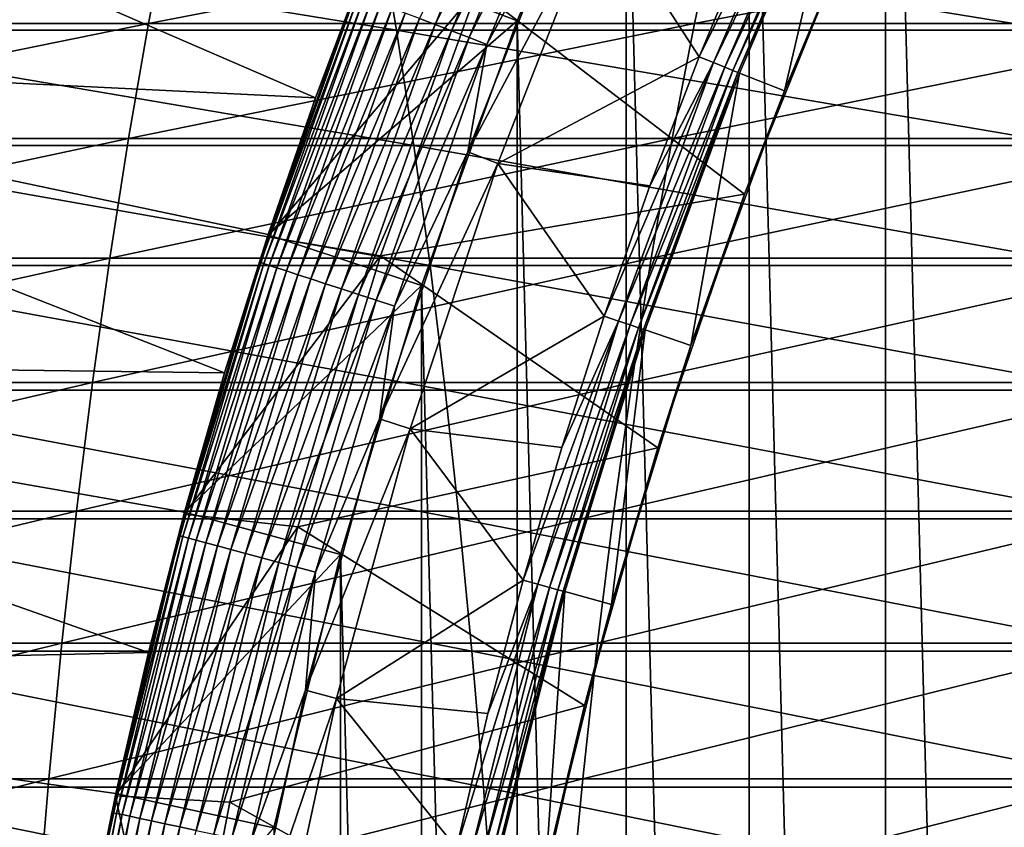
# Model space of a CAD drawing. Header units: metres. Extents: x -24 to 236, y -24 to 24.
# Tile 193 of 256: x 143.23 to 146.28, y 3.46 to 5.96. Entities that reach past the tile are written whole.
import ezdxf

# ---------------------------------------------------------------- set-up
doc = ezdxf.new("R2010")
doc.units = ezdxf.units.M
doc.layers.add('solid_10392024', color=7, linetype='CONTINUOUS')

msp = doc.modelspace()

# ---------------------------------------------------------------- linework, layer by layer
at = {"layer": 'solid_10392024'}
for points in [[(140.5, -23.5), (140.5, 23.5), (179.5, 23.5)], [(179.5, -23.5), (140.5, -23.5), (179.5, 23.5)], [(146.375244, -9.038149, 45.650002), (146.375244, 9.038149, 45.650002), (145.913589, 8.300336, 45.650002)], [(145.913589, -8.300336, 45.650002), (145.913589, 8.300336, 45.650002), (145.491837, 7.538927, 45.650002)], [(145.913589, -8.300336, 45.650002), (146.375244, -9.038149, 45.650002), (145.913589, 8.300336, 45.650002)], [(145.491837, -7.538927, 45.650002), (145.491837, 7.538927, 45.650002), (145.111099, 6.755966, 45.650002)], [(145.491837, -7.538927, 45.650002), (145.913589, -8.300336, 45.650002), (145.491837, 7.538927, 45.650002)], [(144.1492, 5.716175, 7.2), (141.666946, 6.789835, 4.5), (141.346588, 5.852598, 4.5)], [(144.1492, 5.716175, 7.2), (144.306992, 6.136106, 7.2), (141.666946, 6.789835, 4.5)], [(145.111099, 6.755966, 45.650002), (144.307053, 6.13626, 45.150002), (144.77272, 5.954209, 45.650002)], [(144.518875, 5.942645, 31.842644), (144.851105, 6.74472, 31.842644), (144.470612, 5.961175, 31.811354)], [(144.901459, 6.722305, 31.867466), (144.851105, 6.74472, 31.842644), (144.518875, 5.942645, 31.842644)], [(145.111099, -6.755966, 45.650002), (145.111099, 6.755966, 45.650002), (144.77272, 5.954209, 45.650002)], [(145.111099, -6.755966, 45.650002), (145.491837, -7.538927, 45.650002), (145.111099, 6.755966, 45.650002)], [(144.570328, 5.922896, 31.867466), (144.901459, 6.722305, 31.867466), (144.518875, 5.942645, 31.842644)], [(144.954163, 6.698837, 31.885456), (144.901459, 6.722305, 31.867466), (144.570328, 5.922896, 31.867466)], [(144.624191, 5.902218, 31.885456), (144.954163, 6.698837, 31.885456), (144.570328, 5.922896, 31.867466)], [(145.008469, 6.674657, 31.896355), (144.954163, 6.698837, 31.885456), (144.624191, 5.902218, 31.885456)], [(144.679688, 5.880914, 31.896355), (145.008469, 6.674657, 31.896355), (144.624191, 5.902218, 31.885456)], [(144.679688, 5.880914, 31.896355), (144.937744, 6.360088, 31.9), (145.008469, 6.674657, 31.896355)], [(145.717865, 6.607619, 30.999844), (145.500641, 6.237173, 31.092821), (145.337051, 5.842251, 31.092821)], [(145.717865, 6.607619, 30.999844), (145.337051, 5.842251, 31.092821), (145.381088, 5.82471, 30.999844)], [(145.717865, 6.607619, 30.999844), (145.381088, 5.82471, 30.999844), (145.751968, 6.591843, 30.902037)], [(145.381088, 5.82471, 30.999844), (145.415985, 5.810802, 30.902037), (145.751968, 6.591843, 30.902037)], [(145.751968, 6.591843, 30.902037), (145.415985, 5.810802, 30.902037), (145.776596, 6.580449, 30.800835)], [(145.415985, 5.810802, 30.902037), (145.441193, 5.800759, 30.800835), (145.776596, 6.580449, 30.800835)], [(145.776596, 6.580449, 30.800835), (145.441193, 5.800759, 30.800835), (145.791473, 6.573565, 30.69735)], [(145.441193, 5.800759, 30.800835), (145.456421, 5.79469, 30.69735), (145.791473, 6.573565, 30.69735)], [(145.791473, 6.573565, 30.69735), (145.456421, 5.79469, 30.69735), (145.796432, 6.571215, 30.592821)], [(145.456421, 5.79469, 30.69735), (145.461517, 5.792642, 30.592821), (145.796432, 6.571215, 30.592821)], [(145.600937, 5.737319, 30.592821), (145.796432, 6.571215, 30.592821), (145.461517, 5.792642, 30.592821)], [(145.932556, 6.508238, 30.592821), (145.796432, 6.571215, 30.592821), (145.600937, 5.737319, 30.592821)], [(144.475891, 6.551687, 31.4), (144.306992, 6.136106, 7.2), (144.1492, 5.716175, 7.2)], [(144.1492, 5.716175, 31.4), (144.475891, 6.551687, 31.4), (144.1492, 5.716175, 7.2)], [(144.272491, 6.037222, 31.459608), (144.475891, 6.551687, 31.4), (144.1492, 5.716175, 31.4)], [(145.932556, 6.508238, 30.592821), (145.600937, 5.737319, 30.592821), (145.788391, 6.187086, 33.650002)], [(145.028748, 6.318535, 31.9), (144.937744, 6.360088, 31.9), (144.620468, 5.549082, 31.9)], [(144.679688, 5.880914, 31.896355), (144.620468, 5.549082, 31.9), (144.937744, 6.360088, 31.9)], [(144.713562, 5.512463, 31.9), (145.028748, 6.318535, 31.9), (144.620468, 5.549082, 31.9)], [(145.337051, 5.842251, 31.092821), (145.028748, 6.318535, 31.9), (144.713562, 5.512463, 31.9)], [(145.337051, 5.842251, 31.092821), (145.500641, 6.237173, 31.092821), (145.028748, 6.318535, 31.9)], [(141.994202, 6.286143, 369.454895), (143.697083, 6.286123, 369.117096), (141.936813, 5.945894, 369.144806)], [(143.697083, 6.286123, 369.117096), (143.631699, 5.945875, 368.808594), (141.936813, 5.945894, 369.144806)], [(143.697083, 6.286123, 369.117096), (145.395691, 6.286067, 368.734406), (143.631699, 5.945875, 368.808594)], [(145.395691, 6.286067, 368.734406), (145.322403, 5.945822, 368.427673), (143.631699, 5.945875, 368.808594)], [(145.395691, 6.286067, 368.734406), (147.089462, 6.286022, 368.306885), (145.322403, 5.945822, 368.427673)], [(147.089462, 6.286022, 368.306885), (147.008347, 5.945779, 368.002136), (145.322403, 5.945822, 368.427673)], [(144.399185, 5.925337, 382.44931), (144.34198, 6.266543, 382.140228), (142.305511, 6.266492, 382.489655)], [(142.354675, 5.925289, 382.80011), (144.399185, 5.925337, 382.44931), (142.305511, 6.266492, 382.489655)], [(146.436966, 5.925318, 382.045013), (146.371796, 6.266523, 381.737518), (144.34198, 6.266543, 382.140228)], [(144.399185, 5.925337, 382.44931), (146.436966, 5.925318, 382.045013), (144.34198, 6.266543, 382.140228)], [(145.788391, 6.187086, 33.650002), (145.47757, 5.417457, 33.650002), (144.649612, 6.051065, 32.650002)], [(145.600937, 5.737319, 30.592821), (145.47757, 5.417457, 33.650002), (145.788391, 6.187086, 33.650002)], [(144.649612, 6.051065, 32.650002), (144.000504, 5.285671, 32.650002), (144.304535, 6.129834, 32.650002)], [(144.002609, 5.292056, 45.150002), (144.304535, 6.129834, 32.650002), (144.000504, 5.285671, 32.650002)], [(144.002609, 5.292056, 45.150002), (144.307053, 6.13626, 45.150002), (144.304535, 6.129834, 32.650002)], [(144.77272, 5.954209, 45.650002), (144.307053, 6.13626, 45.150002), (144.002609, 5.292056, 45.150002)], [(143.978088, 5.205834, 31.459608), (144.272491, 6.037222, 31.459608), (144.1492, 5.716175, 31.4)], [(144.282593, 6.033345, 31.519072), (144.272491, 6.037222, 31.459608), (143.978088, 5.205834, 31.459608)], [(144.649612, 6.051065, 32.650002), (144.349609, 5.226405, 32.650002), (144.000504, 5.285671, 32.650002)], [(145.47757, 5.417457, 33.650002), (144.349609, 5.226405, 32.650002), (144.649612, 6.051065, 32.650002)], [(143.988373, 5.202491, 31.519072), (144.282593, 6.033345, 31.519072), (143.978088, 5.205834, 31.459608)], [(144.299316, 6.026925, 31.576794), (144.282593, 6.033345, 31.519072), (143.988373, 5.202491, 31.519072)], [(144.005417, 5.196955, 31.576794), (144.299316, 6.026925, 31.576794), (143.988373, 5.202491, 31.519072)], [(144.322433, 6.018056, 31.631933), (144.299316, 6.026925, 31.576794), (144.005417, 5.196955, 31.576794)], [(144.028946, 5.189308, 31.631933), (144.322433, 6.018056, 31.631933), (144.005417, 5.196955, 31.576794)], [(144.351578, 6.006867, 31.683683), (144.322433, 6.018056, 31.631933), (144.028946, 5.189308, 31.631933)], [(144.05864, 5.17966, 31.683683), (144.351578, 6.006867, 31.683683), (144.028946, 5.189308, 31.631933)], [(144.386337, 5.993523, 31.731291), (144.351578, 6.006867, 31.683683), (144.05864, 5.17966, 31.683683)], [(144.094055, 5.168153, 31.731291), (144.386337, 5.993523, 31.731291), (144.05864, 5.17966, 31.683683)], [(144.426208, 5.978218, 31.774055), (144.386337, 5.993523, 31.731291), (144.094055, 5.168153, 31.731291)], [(144.134674, 5.154956, 31.774055), (144.426208, 5.978218, 31.774055), (144.094055, 5.168153, 31.731291)], [(144.470612, 5.961175, 31.811354), (144.426208, 5.978218, 31.774055), (144.134674, 5.154956, 31.774055)], [(141.936813, 5.945894, 369.144806), (143.631699, 5.945875, 368.808594), (141.88269, 5.589846, 368.852356)], [(143.631699, 5.945875, 368.808594), (143.570038, 5.589828, 368.517639), (141.88269, 5.589846, 368.852356)], [(143.631699, 5.945875, 368.808594), (145.322403, 5.945822, 368.427673), (143.570038, 5.589828, 368.517639)], [(145.322403, 5.945822, 368.427673), (145.253281, 5.589778, 368.138397), (143.570038, 5.589828, 368.517639)], [(144.77272, 5.954209, 45.650002), (144.002609, 5.292056, 45.150002), (144.477295, 5.13498, 45.650002)], [(144.179901, 5.14026, 31.811354), (144.470612, 5.961175, 31.811354), (144.134674, 5.154956, 31.774055)], [(144.518875, 5.942645, 31.842644), (144.470612, 5.961175, 31.811354), (144.179901, 5.14026, 31.811354)], [(144.77272, -5.954209, 45.650002), (144.77272, 5.954209, 45.650002), (144.477295, 5.13498, 45.650002)], [(144.77272, -5.954209, 45.650002), (145.111099, -6.755966, 45.650002), (144.77272, 5.954209, 45.650002)], [(145.322403, 5.945822, 368.427673), (147.008347, 5.945779, 368.002136), (145.253281, 5.589778, 368.138397)], [(147.008347, 5.945779, 368.002136), (146.931839, 5.589738, 367.714722), (145.253281, 5.589778, 368.138397)], [(144.453125, 5.568387, 382.740692), (144.399185, 5.925337, 382.44931), (142.354675, 5.925289, 382.80011)], [(142.401031, 5.568342, 383.092804), (144.453125, 5.568387, 382.740692), (142.354675, 5.925289, 382.80011)], [(144.22908, 5.124281, 31.842644), (144.518875, 5.942645, 31.842644), (144.179901, 5.14026, 31.811354)], [(144.570328, 5.922896, 31.867466), (144.518875, 5.942645, 31.842644), (144.22908, 5.124281, 31.842644)], [(144.281494, 5.107252, 31.867466), (144.570328, 5.922896, 31.867466), (144.22908, 5.124281, 31.842644)], [(144.624191, 5.902218, 31.885456), (144.570328, 5.922896, 31.867466), (144.281494, 5.107252, 31.867466)], [(146.498413, 5.568369, 382.3349), (146.436966, 5.925318, 382.045013), (144.399185, 5.925337, 382.44931)], [(144.453125, 5.568387, 382.740692), (146.498413, 5.568369, 382.3349), (144.399185, 5.925337, 382.44931)], [(144.336365, 5.089422, 31.885456), (144.624191, 5.902218, 31.885456), (144.281494, 5.107252, 31.867466)], [(144.679688, 5.880914, 31.896355), (144.624191, 5.902218, 31.885456), (144.336365, 5.089422, 31.885456)], [(144.392914, 5.071052, 31.896355), (144.679688, 5.880914, 31.896355), (144.336365, 5.089422, 31.885456)], [(144.392914, 5.071052, 31.896355), (144.620468, 5.549082, 31.9), (144.679688, 5.880914, 31.896355)], [(143.867432, 4.86446, 7.2), (141.346588, 5.852598, 4.5), (141.074081, 4.900214, 4.5)], [(144.002655, 5.292192, 7.2), (144.1492, 5.716175, 7.2), (141.346588, 5.852598, 4.5)], [(143.867432, 4.86446, 7.2), (144.002655, 5.292192, 7.2), (141.346588, 5.852598, 4.5)], [(145.184235, 5.443045, 31.092821), (145.337051, 5.842251, 31.092821), (144.713562, 5.512463, 31.9)], [(145.381088, 5.82471, 30.999844), (145.184235, 5.443045, 31.092821), (145.042267, 5.039847, 31.092821)], [(145.381088, 5.82471, 30.999844), (145.042267, 5.039847, 31.092821), (145.087173, 5.024715, 30.999844)], [(145.381088, 5.82471, 30.999844), (145.087173, 5.024715, 30.999844), (145.415985, 5.810802, 30.902037)], [(145.381088, 5.82471, 30.999844), (145.337051, 5.842251, 31.092821), (145.184235, 5.443045, 31.092821)], [(145.087173, 5.024715, 30.999844), (145.122787, 5.012717, 30.902037), (145.415985, 5.810802, 30.902037)], [(145.415985, 5.810802, 30.902037), (145.122787, 5.012717, 30.902037), (145.441193, 5.800759, 30.800835)], [(145.122787, 5.012717, 30.902037), (145.148499, 5.004054, 30.800835), (145.441193, 5.800759, 30.800835)], [(145.441193, 5.800759, 30.800835), (145.148499, 5.004054, 30.800835), (145.456421, 5.79469, 30.69735)], [(145.148499, 5.004054, 30.800835), (145.164032, 4.998818, 30.69735), (145.456421, 5.79469, 30.69735)], [(145.456421, 5.79469, 30.69735), (145.164032, 4.998818, 30.69735), (145.461517, 5.792642, 30.592821)], [(145.164032, 4.998818, 30.69735), (145.16925, 4.997097, 30.592821), (145.461517, 5.792642, 30.592821)], [(145.31131, 4.948973, 30.592821), (145.461517, 5.792642, 30.592821), (145.16925, 4.997097, 30.592821)], [(145.600937, 5.737319, 30.592821), (145.461517, 5.792642, 30.592821), (145.31131, 4.948973, 30.592821)], [(145.600937, 5.737319, 30.592821), (145.31131, 4.948973, 30.592821), (145.47757, 5.417457, 33.650002)], [(144.1492, 5.716175, 31.4), (144.002655, 5.292192, 7.2), (143.867432, 4.86446, 7.2)], [(143.867432, 4.86446, 31.4), (144.1492, 5.716175, 31.4), (143.867432, 4.86446, 7.2)], [(143.978088, 5.205834, 31.459608), (144.1492, 5.716175, 31.4), (143.867432, 4.86446, 31.4)], [(144.1492, 5.716175, 31.4), (144.1492, 5.716175, 7.2), (144.002655, 5.292192, 7.2)], [(141.88269, 5.589846, 368.852356), (143.570038, 5.589828, 368.517639), (141.831985, 5.218945, 368.578339)], [(143.570038, 5.589828, 368.517639), (143.512268, 5.218928, 368.245026), (141.831985, 5.218945, 368.578339)], [(143.570038, 5.589828, 368.517639), (145.253281, 5.589778, 368.138397), (143.512268, 5.218928, 368.245026)], [(145.253281, 5.589778, 368.138397), (145.188507, 5.218882, 367.867371), (143.512268, 5.218928, 368.245026)], [(145.253281, 5.589778, 368.138397), (146.931839, 5.589738, 367.714722), (145.188507, 5.218882, 367.867371)], [(146.931839, 5.589738, 367.714722), (146.860168, 5.218844, 367.445435), (145.188507, 5.218882, 367.867371)], [(144.503632, 5.19664, 383.013611), (144.453125, 5.568387, 382.740692), (142.401031, 5.568342, 383.092804)], [(142.444458, 5.196599, 383.366913), (144.503632, 5.19664, 383.013611), (142.401031, 5.568342, 383.092804)], [(144.713562, 5.512463, 31.9), (144.620468, 5.549082, 31.9), (144.346817, 4.722333, 31.9)], [(144.392914, 5.071052, 31.896355), (144.346817, 4.722333, 31.9), (144.620468, 5.549082, 31.9)], [(146.555954, 5.196624, 382.606415), (146.498413, 5.568369, 382.3349), (144.453125, 5.568387, 382.740692)], [(144.503632, 5.19664, 383.013611), (146.555954, 5.196624, 382.606415), (144.453125, 5.568387, 382.740692)], [(144.44194, 4.691429, 31.9), (144.713562, 5.512463, 31.9), (144.346817, 4.722333, 31.9)], [(145.042267, 5.039847, 31.092821), (144.713562, 5.512463, 31.9), (144.44194, 4.691429, 31.9)], [(145.042267, 5.039847, 31.092821), (145.184235, 5.443045, 31.092821), (144.713562, 5.512463, 31.9)], [(145.47757, 5.417457, 33.650002), (145.20842, 4.632406, 33.650002), (144.349609, 5.226405, 32.650002)], [(145.31131, 4.948973, 30.592821), (145.20842, 4.632406, 33.650002), (145.47757, 5.417457, 33.650002)], [(144.349609, 5.226405, 32.650002), (143.741837, 4.42655, 32.650002), (144.000504, 5.285671, 32.650002)], [(143.743698, 4.433389, 45.150002), (144.000504, 5.285671, 32.650002), (143.741837, 4.42655, 32.650002)], [(143.743698, 4.433389, 45.150002), (144.002609, 5.292056, 45.150002), (144.000504, 5.285671, 32.650002)], [(144.477295, 5.13498, 45.650002), (144.002609, 5.292056, 45.150002), (143.743698, 4.433389, 45.150002)], [(141.831985, 5.218945, 368.578339), (143.512268, 5.218928, 368.245026), (141.784805, 4.834176, 368.323456)], [(143.512268, 5.218928, 368.245026), (143.458542, 4.83416, 367.991455), (141.784805, 4.834176, 368.323456)], [(143.512268, 5.218928, 368.245026), (145.188507, 5.218882, 367.867371), (143.458542, 4.83416, 367.991455)], [(145.188507, 5.218882, 367.867371), (145.128281, 4.834118, 367.615265), (143.458542, 4.83416, 367.991455)], [(144.349609, 5.226405, 32.650002), (144.093918, 4.387036, 32.650002), (143.741837, 4.42655, 32.650002)], [(145.20842, 4.632406, 33.650002), (144.093918, 4.387036, 32.650002), (144.349609, 5.226405, 32.650002)], [(145.188507, 5.218882, 367.867371), (146.860168, 5.218844, 367.445435), (145.128281, 4.834118, 367.615265)], [(146.860168, 5.218844, 367.445435), (146.793503, 4.834083, 367.194977), (145.128281, 4.834118, 367.615265)], [(144.550598, 4.811087, 383.267303), (144.503632, 5.19664, 383.013611), (142.444458, 5.196599, 383.366913)], [(142.484818, 4.811047, 383.621765), (144.550598, 4.811087, 383.267303), (142.444458, 5.196599, 383.366913)], [(143.7276, 4.360178, 31.459608), (143.978088, 5.205834, 31.459608), (143.867432, 4.86446, 31.4)], [(143.988373, 5.202491, 31.519072), (143.978088, 5.205834, 31.459608), (143.7276, 4.360178, 31.459608)], [(143.738037, 4.357378, 31.519072), (143.988373, 5.202491, 31.519072), (143.7276, 4.360178, 31.459608)], [(144.005417, 5.196955, 31.576794), (143.988373, 5.202491, 31.519072), (143.738037, 4.357378, 31.519072)], [(143.755356, 4.352741, 31.576794), (144.005417, 5.196955, 31.576794), (143.738037, 4.357378, 31.519072)], [(144.028946, 5.189308, 31.631933), (144.005417, 5.196955, 31.576794), (143.755356, 4.352741, 31.576794)], [(143.779251, 4.346336, 31.631933), (144.028946, 5.189308, 31.631933), (143.755356, 4.352741, 31.576794)], [(144.05864, 5.17966, 31.683683), (144.028946, 5.189308, 31.631933), (143.779251, 4.346336, 31.631933)], [(146.609451, 4.811071, 382.858826), (146.555954, 5.196624, 382.606415), (144.503632, 5.19664, 383.013611)], [(144.550598, 4.811087, 383.267303), (146.609451, 4.811071, 382.858826), (144.503632, 5.19664, 383.013611)], [(143.809418, 4.338255, 31.683683), (144.05864, 5.17966, 31.683683), (143.779251, 4.346336, 31.631933)], [(144.094055, 5.168153, 31.731291), (144.05864, 5.17966, 31.683683), (143.809418, 4.338255, 31.683683)], [(143.845383, 4.328618, 31.731291), (144.094055, 5.168153, 31.731291), (143.809418, 4.338255, 31.683683)], [(144.134674, 5.154956, 31.774055), (144.094055, 5.168153, 31.731291), (143.845383, 4.328618, 31.731291)], [(143.886627, 4.317564, 31.774055), (144.134674, 5.154956, 31.774055), (143.845383, 4.328618, 31.731291)], [(144.179901, 5.14026, 31.811354), (144.134674, 5.154956, 31.774055), (143.886627, 4.317564, 31.774055)], [(144.477295, 5.13498, 45.650002), (143.743698, 4.433389, 45.150002), (144.226059, 4.301773, 45.650002)], [(143.932571, 4.305256, 31.811354), (144.179901, 5.14026, 31.811354), (143.886627, 4.317564, 31.774055)], [(144.22908, 5.124281, 31.842644), (144.179901, 5.14026, 31.811354), (143.932571, 4.305256, 31.811354)], [(143.982513, 4.291873, 31.842644), (144.22908, 5.124281, 31.842644), (143.932571, 4.305256, 31.811354)], [(144.281494, 5.107252, 31.867466), (144.22908, 5.124281, 31.842644), (143.982513, 4.291873, 31.842644)], [(144.477295, -5.13498, 45.650002), (144.477295, 5.13498, 45.650002), (144.226059, 4.301773, 45.650002)], [(144.477295, -5.13498, 45.650002), (144.77272, -5.954209, 45.650002), (144.477295, 5.13498, 45.650002)], [(144.035736, 4.27761, 31.867466), (144.281494, 5.107252, 31.867466), (143.982513, 4.291873, 31.842644)], [(144.336365, 5.089422, 31.885456), (144.281494, 5.107252, 31.867466), (144.035736, 4.27761, 31.867466)], [(144.091476, 4.262676, 31.885456), (144.336365, 5.089422, 31.885456), (144.035736, 4.27761, 31.867466)], [(144.392914, 5.071052, 31.896355), (144.336365, 5.089422, 31.885456), (144.091476, 4.262676, 31.885456)], [(144.148895, 4.24729, 31.896355), (144.392914, 5.071052, 31.896355), (144.091476, 4.262676, 31.885456)], [(144.148895, 4.24729, 31.896355), (144.346817, 4.722333, 31.9), (144.392914, 5.071052, 31.896355)], [(144.91127, 4.632953, 31.092821), (145.042267, 5.039847, 31.092821), (144.44194, 4.691429, 31.9)], [(145.087173, 5.024715, 30.999844), (145.042267, 5.039847, 31.092821), (144.91127, 4.632953, 31.092821)], [(145.087173, 5.024715, 30.999844), (144.91127, 4.632953, 31.092821), (144.791351, 4.222661, 31.092821)], [(145.087173, 5.024715, 30.999844), (144.791351, 4.222661, 31.092821), (144.837021, 4.209982, 30.999844)], [(145.087173, 5.024715, 30.999844), (144.837021, 4.209982, 30.999844), (145.122787, 5.012717, 30.902037)], [(144.837021, 4.209982, 30.999844), (144.873215, 4.19993, 30.902037), (145.122787, 5.012717, 30.902037)], [(145.122787, 5.012717, 30.902037), (144.873215, 4.19993, 30.902037), (145.148499, 5.004054, 30.800835)], [(144.873215, 4.19993, 30.902037), (144.899368, 4.19267, 30.800835), (145.148499, 5.004054, 30.800835)], [(145.148499, 5.004054, 30.800835), (144.899368, 4.19267, 30.800835), (145.164032, 4.998818, 30.69735)], [(144.899368, 4.19267, 30.800835), (144.915161, 4.188284, 30.69735), (145.164032, 4.998818, 30.69735)], [(145.164032, 4.998818, 30.69735), (144.915161, 4.188284, 30.69735), (145.16925, 4.997097, 30.592821)], [(144.915161, 4.188284, 30.69735), (144.920471, 4.186883, 30.592821), (145.16925, 4.997097, 30.592821)], [(145.064987, 4.146754, 30.592821), (145.16925, 4.997097, 30.592821), (144.920471, 4.186883, 30.592821)], [(145.31131, 4.948973, 30.592821), (145.16925, 4.997097, 30.592821), (145.064987, 4.146754, 30.592821)], [(145.31131, 4.948973, 30.592821), (145.064987, 4.146754, 30.592821), (145.20842, 4.632406, 33.650002)], [(143.631409, 3.998955, 7.2), (141.074081, 4.900214, 4.5), (140.850189, 3.935364, 4.5)], [(143.743668, 4.433278, 7.2), (143.867432, 4.86446, 7.2), (141.074081, 4.900214, 4.5)], [(143.631409, 3.998955, 7.2), (143.743668, 4.433278, 7.2), (141.074081, 4.900214, 4.5)], [(143.867432, 4.86446, 31.4), (143.743668, 4.433278, 7.2), (143.631409, 3.998955, 7.2)], [(143.631409, 3.998955, 31.4), (143.867432, 4.86446, 31.4), (143.631409, 3.998955, 7.2)], [(143.7276, 4.360178, 31.459608), (143.867432, 4.86446, 31.4), (143.631409, 3.998955, 31.4)], [(143.867432, 4.86446, 31.4), (143.867432, 4.86446, 7.2), (143.743668, 4.433278, 7.2)], [(141.784805, 4.834176, 368.323456), (143.458542, 4.83416, 367.991455), (141.741318, 4.436563, 368.08844)], [(143.458542, 4.83416, 367.991455), (143.408981, 4.436548, 367.757629), (141.741318, 4.436563, 368.08844)], [(143.458542, 4.83416, 367.991455), (145.128281, 4.834118, 367.615265), (143.408981, 4.436548, 367.757629)], [(145.128281, 4.834118, 367.615265), (145.072723, 4.436509, 367.382782), (143.408981, 4.436548, 367.757629)], [(145.128281, 4.834118, 367.615265), (146.793503, 4.834083, 367.194977), (145.072723, 4.436509, 367.382782)], [(146.793503, 4.834083, 367.194977), (146.73201, 4.436477, 366.963989), (145.072723, 4.436509, 367.382782)], [(144.593872, 4.412748, 383.50116), (144.550598, 4.811087, 383.267303), (142.484818, 4.811047, 383.621765)], [(142.522018, 4.412713, 383.856659), (144.593872, 4.412748, 383.50116), (142.484818, 4.811047, 383.621765)], [(146.658768, 4.412734, 383.091492), (146.609451, 4.811071, 382.858826), (144.550598, 4.811087, 383.267303)], [(144.593872, 4.412748, 383.50116), (146.658768, 4.412734, 383.091492), (144.550598, 4.811087, 383.267303)], [(144.44194, 4.691429, 31.9), (144.346817, 4.722333, 31.9), (144.117584, 3.882159, 31.9)], [(144.148895, 4.24729, 31.896355), (144.117584, 3.882159, 31.9), (144.346817, 4.722333, 31.9)], [(144.214249, 3.856471, 31.9), (144.44194, 4.691429, 31.9), (144.117584, 3.882159, 31.9)], [(144.791351, 4.222661, 31.092821), (144.44194, 4.691429, 31.9), (144.214249, 3.856471, 31.9)], [(144.791351, 4.222661, 31.092821), (144.91127, 4.632953, 31.092821), (144.44194, 4.691429, 31.9)], [(145.20842, 4.632406, 33.650002), (144.981705, 3.83414, 33.650002), (144.093918, 4.387036, 32.650002)], [(145.064987, 4.146754, 30.592821), (144.981705, 3.83414, 33.650002), (145.20842, 4.632406, 33.650002)], [(141.741318, 4.436563, 368.08844), (143.408981, 4.436548, 367.757629), (141.701599, 4.027161, 367.873871)], [(143.408981, 4.436548, 367.757629), (143.363739, 4.027148, 367.544159), (141.701599, 4.027161, 367.873871)], [(143.408981, 4.436548, 367.757629), (145.072723, 4.436509, 367.382782), (143.363739, 4.027148, 367.544159)], [(145.072723, 4.436509, 367.382782), (145.022018, 4.027112, 367.170563), (143.363739, 4.027148, 367.544159)], [(144.093918, 4.387036, 32.650002), (143.529282, 3.554994, 32.650002), (143.741837, 4.42655, 32.650002)], [(143.530746, 3.561791, 45.150002), (143.741837, 4.42655, 32.650002), (143.529282, 3.554994, 32.650002)], [(143.530746, 3.561791, 45.150002), (143.743698, 4.433389, 45.150002), (143.741837, 4.42655, 32.650002)], [(144.226059, 4.301773, 45.650002), (143.743698, 4.433389, 45.150002), (143.530746, 3.561791, 45.150002)], [(145.072723, 4.436509, 367.382782), (146.73201, 4.436477, 366.963989), (145.022018, 4.027112, 367.170563)], [(146.73201, 4.436477, 366.963989), (146.675888, 4.027083, 366.753113), (145.022018, 4.027112, 367.170563)], [(144.633362, 4.002686, 383.714508), (144.593872, 4.412748, 383.50116), (142.522018, 4.412713, 383.856659)], [(142.555954, 4.002653, 384.070953), (144.633362, 4.002686, 383.714508), (142.522018, 4.412713, 383.856659)], [(146.703751, 4.002672, 383.303741), (146.658768, 4.412734, 383.091492), (144.593872, 4.412748, 383.50116)], [(144.633362, 4.002686, 383.714508), (146.703751, 4.002672, 383.303741), (144.593872, 4.412748, 383.50116)], [(143.521698, 3.502571, 31.459608), (143.7276, 4.360178, 31.459608), (143.631409, 3.998955, 31.4)], [(143.738037, 4.357378, 31.519072), (143.7276, 4.360178, 31.459608), (143.521698, 3.502571, 31.459608)], [(144.093918, 4.387036, 32.650002), (143.883133, 3.535045, 32.650002), (143.529282, 3.554994, 32.650002)], [(144.981705, 3.83414, 33.650002), (143.883133, 3.535045, 32.650002), (144.093918, 4.387036, 32.650002)], [(143.532288, 3.500321, 31.519072), (143.738037, 4.357378, 31.519072), (143.521698, 3.502571, 31.459608)], [(143.755356, 4.352741, 31.576794), (143.738037, 4.357378, 31.519072), (143.532288, 3.500321, 31.519072)], [(143.549805, 3.496597, 31.576794), (143.755356, 4.352741, 31.576794), (143.532288, 3.500321, 31.519072)], [(143.779251, 4.346336, 31.631933), (143.755356, 4.352741, 31.576794), (143.549805, 3.496597, 31.576794)], [(143.57402, 3.491451, 31.631933), (143.779251, 4.346336, 31.631933), (143.549805, 3.496597, 31.576794)], [(143.809418, 4.338255, 31.683683), (143.779251, 4.346336, 31.631933), (143.57402, 3.491451, 31.631933)], [(143.604553, 3.48496, 31.683683), (143.809418, 4.338255, 31.683683), (143.57402, 3.491451, 31.631933)], [(143.845383, 4.328618, 31.731291), (143.809418, 4.338255, 31.683683), (143.604553, 3.48496, 31.683683)], [(144.226059, 4.301773, 45.650002), (143.530746, 3.561791, 45.150002), (144.019455, 3.456063, 45.650002)], [(143.640976, 3.477218, 31.731291), (143.845383, 4.328618, 31.731291), (143.604553, 3.48496, 31.683683)], [(143.886627, 4.317564, 31.774055), (143.845383, 4.328618, 31.731291), (143.640976, 3.477218, 31.731291)], [(143.682755, 3.468339, 31.774055), (143.886627, 4.317564, 31.774055), (143.640976, 3.477218, 31.731291)], [(143.932571, 4.305256, 31.811354), (143.886627, 4.317564, 31.774055), (143.682755, 3.468339, 31.774055)], [(143.729263, 3.458451, 31.811354), (143.932571, 4.305256, 31.811354), (143.682755, 3.468339, 31.774055)], [(143.982513, 4.291873, 31.842644), (143.932571, 4.305256, 31.811354), (143.729263, 3.458451, 31.811354)], [(144.226059, -4.301773, 45.650002), (144.226059, 4.301773, 45.650002), (144.019455, 3.456063, 45.650002)], [(144.226059, -4.301773, 45.650002), (144.477295, -5.13498, 45.650002), (144.226059, 4.301773, 45.650002)], [(143.779846, 3.4477, 31.842644), (143.982513, 4.291873, 31.842644), (143.729263, 3.458451, 31.811354)], [(144.035736, 4.27761, 31.867466), (143.982513, 4.291873, 31.842644), (143.779846, 3.4477, 31.842644)], [(143.833755, 3.436243, 31.867466), (144.035736, 4.27761, 31.867466), (143.779846, 3.4477, 31.842644)], [(144.091476, 4.262676, 31.885456), (144.035736, 4.27761, 31.867466), (143.833755, 3.436243, 31.867466)], [(143.890182, 3.424247, 31.885456), (144.091476, 4.262676, 31.885456), (143.833755, 3.436243, 31.867466)], [(144.148895, 4.24729, 31.896355), (144.091476, 4.262676, 31.885456), (143.890182, 3.424247, 31.885456)], [(143.948334, 3.411887, 31.896355), (144.148895, 4.24729, 31.896355), (143.890182, 3.424247, 31.885456)], [(143.948334, 3.411887, 31.896355), (144.117584, 3.882159, 31.9), (144.148895, 4.24729, 31.896355)], [(144.682587, 3.809271, 31.092821), (144.791351, 4.222661, 31.092821), (144.214249, 3.856471, 31.9)], [(144.837021, 4.209982, 30.999844), (144.682587, 3.809271, 31.092821), (144.585052, 3.393088, 31.092821)], [(144.837021, 4.209982, 30.999844), (144.585052, 3.393088, 31.092821), (144.631332, 3.3829, 30.999844)], [(144.837021, 4.209982, 30.999844), (144.631332, 3.3829, 30.999844), (144.873215, 4.19993, 30.902037)], [(144.837021, 4.209982, 30.999844), (144.791351, 4.222661, 31.092821), (144.682587, 3.809271, 31.092821)], [(144.631332, 3.3829, 30.999844), (144.66803, 3.374823, 30.902037), (144.873215, 4.19993, 30.902037)], [(144.873215, 4.19993, 30.902037), (144.66803, 3.374823, 30.902037), (144.899368, 4.19267, 30.800835)], [(144.66803, 3.374823, 30.902037), (144.694519, 3.36899, 30.800835), (144.899368, 4.19267, 30.800835)], [(144.899368, 4.19267, 30.800835), (144.694519, 3.36899, 30.800835), (144.915161, 4.188284, 30.69735)], [(144.694519, 3.36899, 30.800835), (144.710541, 3.365465, 30.69735), (144.915161, 4.188284, 30.69735)], [(144.915161, 4.188284, 30.69735), (144.710541, 3.365465, 30.69735), (144.920471, 4.186883, 30.592821)], [(144.710541, 3.365465, 30.69735), (144.715897, 3.364347, 30.592821), (144.920471, 4.186883, 30.592821)], [(144.862381, 3.331977, 30.592821), (144.920471, 4.186883, 30.592821), (144.715897, 3.364347, 30.592821)], [(145.064987, 4.146754, 30.592821), (144.920471, 4.186883, 30.592821), (144.862381, 3.331977, 30.592821)], [(145.064987, 4.146754, 30.592821), (144.862381, 3.331977, 30.592821), (144.981705, 3.83414, 33.650002)], [(141.701599, 4.027161, 367.873871), (143.363739, 4.027148, 367.544159), (141.665787, 3.607058, 367.680328)], [(143.363739, 4.027148, 367.544159), (143.322937, 3.607046, 367.351593), (141.665787, 3.607058, 367.680328)], [(143.363739, 4.027148, 367.544159), (145.022018, 4.027112, 367.170563), (143.322937, 3.607046, 367.351593)], [(145.022018, 4.027112, 367.170563), (144.976273, 3.607015, 366.979126), (143.322937, 3.607046, 367.351593)], [(145.022018, 4.027112, 367.170563), (146.675888, 4.027083, 366.753113), (144.976273, 3.607015, 366.979126)], [(146.675888, 4.027083, 366.753113), (146.625259, 3.606988, 366.562927), (144.976273, 3.607015, 366.979126)], [(143.530746, 3.561797, 7.2), (143.631409, 3.998955, 7.2), (140.850189, 3.935364, 4.5)], [(144.668945, 3.581986, 383.906799), (144.633362, 4.002686, 383.714508), (142.555954, 4.002653, 384.070953)], [(142.586548, 3.581957, 384.264099), (144.668945, 3.581986, 383.906799), (142.555954, 4.002653, 384.070953)], [(143.631409, 3.998955, 31.4), (143.530746, 3.561797, 7.2), (143.441772, 3.122115, 7.2)], [(143.441772, 3.122115, 31.4), (143.631409, 3.998955, 31.4), (143.441772, 3.122115, 7.2)], [(143.521698, 3.502571, 31.459608), (143.631409, 3.998955, 31.4), (143.441772, 3.122115, 31.4)], [(143.631409, 3.998955, 31.4), (143.631409, 3.998955, 7.2), (143.530746, 3.561797, 7.2)], [(146.744293, 3.581975, 383.495026), (146.703751, 4.002672, 383.303741), (144.633362, 4.002686, 383.714508)], [(144.668945, 3.581986, 383.906799), (146.744293, 3.581975, 383.495026), (144.633362, 4.002686, 383.714508)], [(143.441772, 3.122115, 7.2), (140.850189, 3.935364, 4.5), (140.675446, 2.960452, 4.5)], [(143.441772, 3.122115, 7.2), (143.530746, 3.561797, 7.2), (140.850189, 3.935364, 4.5)], [(144.214249, 3.856471, 31.9), (144.117584, 3.882159, 31.9), (143.93338, 3.03091, 31.9)], [(143.948334, 3.411887, 31.896355), (143.93338, 3.03091, 31.9), (144.117584, 3.882159, 31.9)], [(144.031357, 3.010815, 31.9), (144.214249, 3.856471, 31.9), (143.93338, 3.03091, 31.9)], [(144.585052, 3.393088, 31.092821), (144.214249, 3.856471, 31.9), (144.031357, 3.010815, 31.9)], [(144.585052, 3.393088, 31.092821), (144.682587, 3.809271, 31.092821), (144.214249, 3.856471, 31.9)], [(144.981705, 3.83414, 33.650002), (144.797989, 3.024722, 33.650002), (143.883133, 3.535045, 32.650002)], [(144.862381, 3.331977, 30.592821), (144.797989, 3.024722, 33.650002), (144.981705, 3.83414, 33.650002)], [(141.665787, 3.607058, 367.680328), (143.322937, 3.607046, 367.351593), (141.633957, 3.177371, 367.508331)], [(143.322937, 3.607046, 367.351593), (143.286667, 3.177361, 367.180481), (141.633957, 3.177371, 367.508331)], [(143.322937, 3.607046, 367.351593), (144.976273, 3.607015, 366.979126), (143.286667, 3.177361, 367.180481)], [(144.976273, 3.607015, 366.979126), (144.935623, 3.177333, 366.80899), (143.286667, 3.177361, 367.180481)], [(144.976273, 3.607015, 366.979126), (146.625259, 3.606988, 366.562927), (144.935623, 3.177333, 366.80899)], [(146.625259, 3.606988, 366.562927), (146.580276, 3.17731, 366.39389), (144.935623, 3.177333, 366.80899)], [(144.700546, 3.15177, 384.077484), (144.668945, 3.581986, 383.906799), (142.586548, 3.581957, 384.264099)], [(142.613693, 3.151744, 384.435577), (144.700546, 3.15177, 384.077484), (142.586548, 3.581957, 384.264099)], [(146.780289, 3.15176, 383.664856), (146.744293, 3.581975, 383.495026), (144.668945, 3.581986, 383.906799)], [(144.700546, 3.15177, 384.077484), (146.780289, 3.15176, 383.664856), (144.668945, 3.581986, 383.906799)], [(143.717957, 2.673064, 32.650002), (143.363373, 2.673064, 32.650002), (143.529282, 3.554994, 32.650002)], [(143.364532, 2.680204, 45.150002), (143.529282, 3.554994, 32.650002), (143.363373, 2.673064, 32.650002)], [(143.364532, 2.680204, 45.150002), (143.530746, 3.561791, 45.150002), (143.529282, 3.554994, 32.650002)], [(144.019455, 3.456063, 45.650002), (143.530746, 3.561791, 45.150002), (143.364532, 2.680204, 45.150002)], [(143.883133, 3.535045, 32.650002), (143.717957, 2.673064, 32.650002), (143.529282, 3.554994, 32.650002)], [(144.797989, 3.024722, 33.650002), (143.717957, 2.673064, 32.650002), (143.883133, 3.535045, 32.650002)], [(143.360977, 2.635363, 31.459608), (143.521698, 3.502571, 31.459608), (143.441772, 3.122115, 31.4)], [(143.532288, 3.500321, 31.519072), (143.521698, 3.502571, 31.459608), (143.360977, 2.635363, 31.459608)], [(143.371658, 2.63367, 31.519072), (143.532288, 3.500321, 31.519072), (143.360977, 2.635363, 31.459608)], [(143.549805, 3.496597, 31.576794), (143.532288, 3.500321, 31.519072), (143.371658, 2.63367, 31.519072)], [(143.389359, 2.630868, 31.576794), (143.549805, 3.496597, 31.576794), (143.371658, 2.63367, 31.519072)], [(143.57402, 3.491451, 31.631933), (143.549805, 3.496597, 31.576794), (143.389359, 2.630868, 31.576794)], [(143.413803, 2.626997, 31.631933), (143.57402, 3.491451, 31.631933), (143.389359, 2.630868, 31.576794)], [(143.604553, 3.48496, 31.683683), (143.57402, 3.491451, 31.631933), (143.413803, 2.626997, 31.631933)], [(143.444626, 2.622113, 31.683683), (143.604553, 3.48496, 31.683683), (143.413803, 2.626997, 31.631933)], [(143.640976, 3.477218, 31.731291), (143.604553, 3.48496, 31.683683), (143.444626, 2.622113, 31.683683)], [(143.481415, 2.616287, 31.731291), (143.640976, 3.477218, 31.731291), (143.444626, 2.622113, 31.683683)], [(143.682755, 3.468339, 31.774055), (143.640976, 3.477218, 31.731291), (143.481415, 2.616287, 31.731291)], [(143.52359, 2.609607, 31.774055), (143.682755, 3.468339, 31.774055), (143.481415, 2.616287, 31.731291)], [(143.729263, 3.458451, 31.811354), (143.682755, 3.468339, 31.774055), (143.52359, 2.609607, 31.774055)], [(143.570557, 2.602167, 31.811354), (143.729263, 3.458451, 31.811354), (143.52359, 2.609607, 31.774055)], [(143.779846, 3.4477, 31.842644), (143.729263, 3.458451, 31.811354), (143.570557, 2.602167, 31.811354)]]:
    msp.add_3dface(points, dxfattribs=at)

doc.saveas('drawing.dxf')
